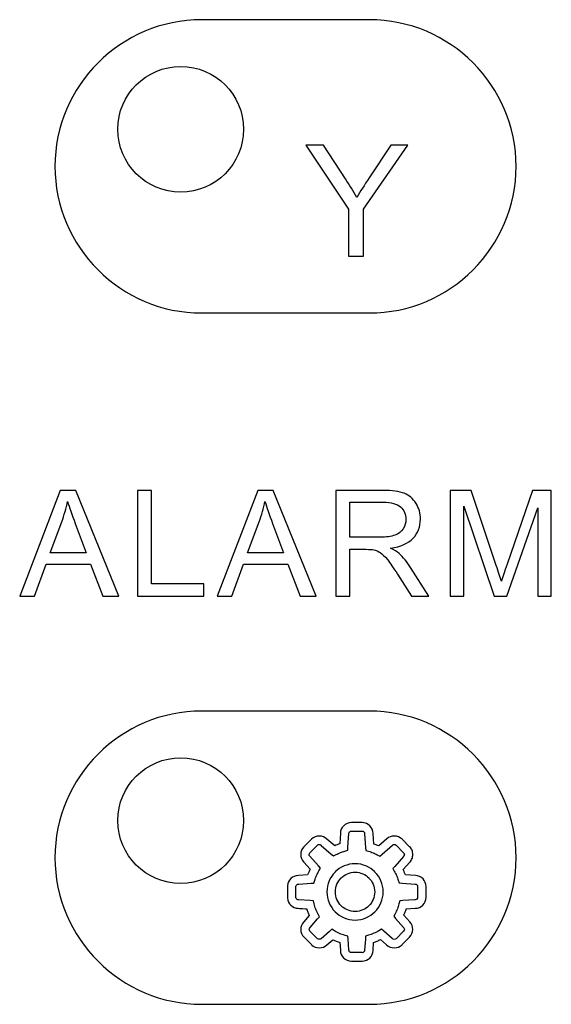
# Model space of a CAD drawing. Header units: millimetres. Extents: x 7205 to 9529, y -660 to 140.
# Tile 38 of 193: x 7404 to 7417, y -360 to -336. Entities that reach past the tile are written whole.
import ezdxf

# ---------------------------------------------------------------- set-up
doc = ezdxf.new("R2010")
doc.units = ezdxf.units.MM
doc.header["$LTSCALE"] = 3

msp = doc.modelspace()

# ---------------------------------------------------------------- linework, layer by layer
at = {"linetype": 'Continuous', "lineweight": 30}
for centre in [(7408.121, -339.057), (7408.121, -355.557)]:
    msp.add_ellipse(centre, major_axis=(0, 1.5), ratio=1, dxfattribs=at)
for points, knots in [([(7408.621, -336.442), (7408.621, -336.442), (7412.621, -336.442), (7412.621, -336.442), (7412.621, -336.442), (7414.546, -336.442), (7416.121, -338.017), (7416.121, -339.942), (7416.121, -339.942), (7416.121, -339.942), (7416.121, -339.942), (7416.121, -339.942), (7416.121, -339.942), (7416.121, -341.867), (7414.546, -343.442), (7412.621, -343.442), (7412.621, -343.442), (7412.621, -343.442), (7408.621, -343.442), (7408.621, -343.442), (7408.621, -343.442), (7406.696, -343.442), (7405.121, -341.867), (7405.121, -339.942), (7405.121, -339.942), (7405.121, -339.942), (7405.121, -339.942), (7405.121, -339.942), (7405.121, -339.942), (7405.121, -338.017), (7406.696, -336.442), (7408.621, -336.442)], [0, 0, 0, 0, 0.111111, 0.111111, 0.111111, 0.111111, 0.222222, 0.222222, 0.222222, 0.222222, 0.333333, 0.333333, 0.333333, 0.333333, 0.444444, 0.444444, 0.444444, 0.444444, 0.555556, 0.555556, 0.555556, 0.555556, 0.666667, 0.666667, 0.666667, 0.666667, 0.777778, 0.777778, 0.777778, 0.777778, 1, 1, 1, 1]), ([(7412.127, -342.087), (7412.127, -342.087), (7412.127, -340.963), (7412.127, -340.963), (7412.127, -340.963), (7412.127, -340.963), (7411.105, -339.435), (7411.105, -339.435), (7411.105, -339.435), (7411.105, -339.435), (7411.527, -339.435), (7411.527, -339.435), (7411.527, -339.435), (7411.527, -339.435), (7412.051, -340.237), (7412.051, -340.237), (7412.051, -340.237), (7412.149, -340.386), (7412.239, -340.535), (7412.322, -340.684), (7412.322, -340.684), (7412.403, -340.545), (7412.501, -340.389), (7412.615, -340.216), (7412.615, -340.216), (7412.615, -340.216), (7413.129, -339.435), (7413.129, -339.435), (7413.129, -339.435), (7413.129, -339.435), (7413.538, -339.435), (7413.538, -339.435), (7413.538, -339.435), (7413.538, -339.435), (7412.479, -340.963), (7412.479, -340.963), (7412.479, -340.963), (7412.479, -340.963), (7412.479, -342.087), (7412.479, -342.087), (7412.479, -342.087), (7412.479, -342.087), (7412.127, -342.087), (7412.127, -342.087)], [0, 0, 0, 0, 0.083333, 0.083333, 0.083333, 0.083333, 0.166667, 0.166667, 0.166667, 0.166667, 0.25, 0.25, 0.25, 0.25, 0.333333, 0.333333, 0.333333, 0.333333, 0.416667, 0.416667, 0.416667, 0.416667, 0.5, 0.5, 0.5, 0.5, 0.583333, 0.583333, 0.583333, 0.583333, 0.666667, 0.666667, 0.666667, 0.666667, 0.75, 0.75, 0.75, 0.75, 0.833333, 0.833333, 0.833333, 0.833333, 1, 1, 1, 1]), ([(7404.281, -350.204), (7404.281, -350.204), (7405.25, -347.678), (7405.25, -347.678), (7405.25, -347.678), (7405.25, -347.678), (7405.618, -347.678), (7405.618, -347.678), (7405.618, -347.678), (7405.618, -347.678), (7406.646, -350.204), (7406.646, -350.204), (7406.646, -350.204), (7406.646, -350.204), (7406.265, -350.204), (7406.265, -350.204), (7406.265, -350.204), (7406.265, -350.204), (7405.973, -349.438), (7405.973, -349.438), (7405.973, -349.438), (7405.973, -349.438), (7404.91, -349.438), (7404.91, -349.438), (7404.91, -349.438), (7404.91, -349.438), (7404.636, -350.204), (7404.636, -350.204), (7404.636, -350.204), (7404.636, -350.204), (7404.281, -350.204), (7404.281, -350.204)], [0, 0, 0, 0, 0.111111, 0.111111, 0.111111, 0.111111, 0.222222, 0.222222, 0.222222, 0.222222, 0.333333, 0.333333, 0.333333, 0.333333, 0.444444, 0.444444, 0.444444, 0.444444, 0.555556, 0.555556, 0.555556, 0.555556, 0.666667, 0.666667, 0.666667, 0.666667, 0.777778, 0.777778, 0.777778, 0.777778, 1, 1, 1, 1]), ([(7407.093, -350.204), (7407.093, -350.204), (7407.093, -347.678), (7407.093, -347.678), (7407.093, -347.678), (7407.093, -347.678), (7407.428, -347.678), (7407.428, -347.678), (7407.428, -347.678), (7407.428, -347.678), (7407.428, -349.907), (7407.428, -349.907), (7407.428, -349.907), (7407.428, -349.907), (7408.67, -349.907), (7408.67, -349.907), (7408.67, -349.907), (7408.67, -349.907), (7408.67, -350.204), (7408.67, -350.204), (7408.67, -350.204), (7408.67, -350.204), (7407.093, -350.204), (7407.093, -350.204)], [0, 0, 0, 0, 0.142857, 0.142857, 0.142857, 0.142857, 0.285714, 0.285714, 0.285714, 0.285714, 0.428571, 0.428571, 0.428571, 0.428571, 0.571429, 0.571429, 0.571429, 0.571429, 0.714286, 0.714286, 0.714286, 0.714286, 1, 1, 1, 1]), ([(7408.988, -350.204), (7408.988, -350.204), (7409.957, -347.678), (7409.957, -347.678), (7409.957, -347.678), (7409.957, -347.678), (7410.325, -347.678), (7410.325, -347.678), (7410.325, -347.678), (7410.325, -347.678), (7411.353, -350.204), (7411.353, -350.204), (7411.353, -350.204), (7411.353, -350.204), (7410.972, -350.204), (7410.972, -350.204), (7410.972, -350.204), (7410.972, -350.204), (7410.68, -349.438), (7410.68, -349.438), (7410.68, -349.438), (7410.68, -349.438), (7409.617, -349.438), (7409.617, -349.438), (7409.617, -349.438), (7409.617, -349.438), (7409.343, -350.204), (7409.343, -350.204), (7409.343, -350.204), (7409.343, -350.204), (7408.988, -350.204), (7408.988, -350.204)], [0, 0, 0, 0, 0.111111, 0.111111, 0.111111, 0.111111, 0.222222, 0.222222, 0.222222, 0.222222, 0.333333, 0.333333, 0.333333, 0.333333, 0.444444, 0.444444, 0.444444, 0.444444, 0.555556, 0.555556, 0.555556, 0.555556, 0.666667, 0.666667, 0.666667, 0.666667, 0.777778, 0.777778, 0.777778, 0.777778, 1, 1, 1, 1]), ([(7411.821, -350.204), (7411.821, -350.204), (7411.821, -347.678), (7411.821, -347.678), (7411.821, -347.678), (7411.821, -347.678), (7412.941, -347.678), (7412.941, -347.678), (7412.941, -347.678), (7413.166, -347.678), (7413.337, -347.701), (7413.454, -347.746), (7413.454, -347.746), (7413.571, -347.791), (7413.664, -347.871), (7413.734, -347.986), (7413.734, -347.986), (7413.804, -348.1), (7413.839, -348.227), (7413.839, -348.366), (7413.839, -348.366), (7413.839, -348.546), (7413.781, -348.697), (7413.665, -348.82), (7413.665, -348.82), (7413.549, -348.942), (7413.37, -349.02), (7413.128, -349.054), (7413.128, -349.054), (7413.217, -349.096), (7413.284, -349.138), (7413.33, -349.179), (7413.33, -349.179), (7413.427, -349.269), (7413.52, -349.381), (7413.606, -349.516), (7413.606, -349.516), (7413.606, -349.516), (7414.043, -350.204), (7414.043, -350.204), (7414.043, -350.204), (7414.043, -350.204), (7413.626, -350.204), (7413.626, -350.204), (7413.626, -350.204), (7413.626, -350.204), (7413.292, -349.678), (7413.292, -349.678), (7413.292, -349.678), (7413.195, -349.526), (7413.114, -349.41), (7413.051, -349.329), (7413.051, -349.329), (7412.988, -349.249), (7412.931, -349.193), (7412.881, -349.161), (7412.881, -349.161), (7412.832, -349.129), (7412.781, -349.107), (7412.729, -349.094), (7412.729, -349.094), (7412.691, -349.086), (7412.63, -349.082), (7412.543, -349.082), (7412.543, -349.082), (7412.543, -349.082), (7412.156, -349.082), (7412.156, -349.082), (7412.156, -349.082), (7412.156, -349.082), (7412.156, -350.204), (7412.156, -350.204), (7412.156, -350.204), (7412.156, -350.204), (7411.821, -350.204), (7411.821, -350.204)], [0, 0, 0, 0, 0.05, 0.05, 0.05, 0.05, 0.1, 0.1, 0.1, 0.1, 0.15, 0.15, 0.15, 0.15, 0.2, 0.2, 0.2, 0.2, 0.25, 0.25, 0.25, 0.25, 0.3, 0.3, 0.3, 0.3, 0.35, 0.35, 0.35, 0.35, 0.4, 0.4, 0.4, 0.4, 0.45, 0.45, 0.45, 0.45, 0.5, 0.5, 0.5, 0.5, 0.55, 0.55, 0.55, 0.55, 0.6, 0.6, 0.6, 0.6, 0.65, 0.65, 0.65, 0.65, 0.7, 0.7, 0.7, 0.7, 0.75, 0.75, 0.75, 0.75, 0.8, 0.8, 0.8, 0.8, 0.85, 0.85, 0.85, 0.85, 0.9, 0.9, 0.9, 0.9, 1, 1, 1, 1]), ([(7414.551, -350.204), (7414.551, -350.204), (7414.551, -347.678), (7414.551, -347.678), (7414.551, -347.678), (7414.551, -347.678), (7415.052, -347.678), (7415.052, -347.678), (7415.052, -347.678), (7415.052, -347.678), (7415.649, -349.466), (7415.649, -349.466), (7415.649, -349.466), (7415.704, -349.632), (7415.744, -349.757), (7415.769, -349.84), (7415.769, -349.84), (7415.798, -349.748), (7415.844, -349.613), (7415.905, -349.435), (7415.905, -349.435), (7415.905, -349.435), (7416.513, -347.678), (7416.513, -347.678), (7416.513, -347.678), (7416.513, -347.678), (7416.96, -347.678), (7416.96, -347.678), (7416.96, -347.678), (7416.96, -347.678), (7416.96, -350.204), (7416.96, -350.204), (7416.96, -350.204), (7416.96, -350.204), (7416.639, -350.204), (7416.639, -350.204), (7416.639, -350.204), (7416.639, -350.204), (7416.639, -348.09), (7416.639, -348.09), (7416.639, -348.09), (7416.639, -348.09), (7415.902, -350.204), (7415.902, -350.204), (7415.902, -350.204), (7415.902, -350.204), (7415.601, -350.204), (7415.601, -350.204), (7415.601, -350.204), (7415.601, -350.204), (7414.872, -348.052), (7414.872, -348.052), (7414.872, -348.052), (7414.872, -348.052), (7414.872, -350.204), (7414.872, -350.204), (7414.872, -350.204), (7414.872, -350.204), (7414.551, -350.204), (7414.551, -350.204)], [0, 0, 0, 0, 0.0625, 0.0625, 0.0625, 0.0625, 0.125, 0.125, 0.125, 0.125, 0.1875, 0.1875, 0.1875, 0.1875, 0.25, 0.25, 0.25, 0.25, 0.3125, 0.3125, 0.3125, 0.3125, 0.375, 0.375, 0.375, 0.375, 0.4375, 0.4375, 0.4375, 0.4375, 0.5, 0.5, 0.5, 0.5, 0.5625, 0.5625, 0.5625, 0.5625, 0.625, 0.625, 0.625, 0.625, 0.6875, 0.6875, 0.6875, 0.6875, 0.75, 0.75, 0.75, 0.75, 0.8125, 0.8125, 0.8125, 0.8125, 0.875, 0.875, 0.875, 0.875, 1, 1, 1, 1]), ([(7405.008, -349.166), (7405.008, -349.166), (7405.869, -349.166), (7405.869, -349.166), (7405.869, -349.166), (7405.869, -349.166), (7405.605, -348.466), (7405.605, -348.466), (7405.605, -348.466), (7405.526, -348.253), (7405.466, -348.078), (7405.424, -347.939), (7405.424, -347.939), (7405.389, -348.103), (7405.343, -348.265), (7405.285, -348.425), (7405.285, -348.425), (7405.285, -348.425), (7405.008, -349.166), (7405.008, -349.166)], [0, 0, 0, 0, 0.166667, 0.166667, 0.166667, 0.166667, 0.333333, 0.333333, 0.333333, 0.333333, 0.5, 0.5, 0.5, 0.5, 0.666667, 0.666667, 0.666667, 0.666667, 1, 1, 1, 1]), ([(7409.715, -349.166), (7409.715, -349.166), (7410.576, -349.166), (7410.576, -349.166), (7410.576, -349.166), (7410.576, -349.166), (7410.312, -348.466), (7410.312, -348.466), (7410.312, -348.466), (7410.233, -348.253), (7410.173, -348.078), (7410.131, -347.939), (7410.131, -347.939), (7410.096, -348.103), (7410.05, -348.265), (7409.992, -348.425), (7409.992, -348.425), (7409.992, -348.425), (7409.715, -349.166), (7409.715, -349.166)], [0, 0, 0, 0, 0.166667, 0.166667, 0.166667, 0.166667, 0.333333, 0.333333, 0.333333, 0.333333, 0.5, 0.5, 0.5, 0.5, 0.666667, 0.666667, 0.666667, 0.666667, 1, 1, 1, 1]), ([(7412.156, -348.793), (7412.156, -348.793), (7412.874, -348.793), (7412.874, -348.793), (7412.874, -348.793), (7413.026, -348.793), (7413.145, -348.777), (7413.231, -348.745), (7413.231, -348.745), (7413.317, -348.714), (7413.382, -348.663), (7413.426, -348.593), (7413.426, -348.593), (7413.471, -348.524), (7413.493, -348.449), (7413.493, -348.367), (7413.493, -348.367), (7413.493, -348.247), (7413.45, -348.149), (7413.364, -348.072), (7413.364, -348.072), (7413.277, -347.995), (7413.141, -347.956), (7412.955, -347.956), (7412.955, -347.956), (7412.955, -347.956), (7412.156, -347.956), (7412.156, -347.956), (7412.156, -347.956), (7412.156, -347.956), (7412.156, -348.793), (7412.156, -348.793)], [0, 0, 0, 0, 0.111111, 0.111111, 0.111111, 0.111111, 0.222222, 0.222222, 0.222222, 0.222222, 0.333333, 0.333333, 0.333333, 0.333333, 0.444444, 0.444444, 0.444444, 0.444444, 0.555556, 0.555556, 0.555556, 0.555556, 0.666667, 0.666667, 0.666667, 0.666667, 0.777778, 0.777778, 0.777778, 0.777778, 1, 1, 1, 1]), ([(7408.621, -352.942), (7408.621, -352.942), (7412.621, -352.942), (7412.621, -352.942), (7412.621, -352.942), (7414.546, -352.942), (7416.121, -354.517), (7416.121, -356.442), (7416.121, -356.442), (7416.121, -356.442), (7416.121, -356.442), (7416.121, -356.442), (7416.121, -356.442), (7416.121, -358.367), (7414.546, -359.942), (7412.621, -359.942), (7412.621, -359.942), (7412.621, -359.942), (7408.621, -359.942), (7408.621, -359.942), (7408.621, -359.942), (7406.696, -359.942), (7405.121, -358.367), (7405.121, -356.442), (7405.121, -356.442), (7405.121, -356.442), (7405.121, -356.442), (7405.121, -356.442), (7405.121, -356.442), (7405.121, -354.517), (7406.696, -352.942), (7408.621, -352.942)], [0, 0, 0, 0, 0.111111, 0.111111, 0.111111, 0.111111, 0.222222, 0.222222, 0.222222, 0.222222, 0.333333, 0.333333, 0.333333, 0.333333, 0.444444, 0.444444, 0.444444, 0.444444, 0.555556, 0.555556, 0.555556, 0.555556, 0.666667, 0.666667, 0.666667, 0.666667, 0.777778, 0.777778, 0.777778, 0.777778, 1, 1, 1, 1]), ([(7412.448, -358.912), (7412.448, -358.912), (7412.192, -358.912), (7412.192, -358.912), (7412.192, -358.912), (7412.12, -358.912), (7412.055, -358.882), (7412.007, -358.835), (7412.007, -358.835), (7411.96, -358.788), (7411.931, -358.722), (7411.93, -358.65), (7411.93, -358.65), (7411.93, -358.65), (7411.918, -358.47), (7411.918, -358.47), (7411.918, -358.47), (7411.89, -358.46), (7411.861, -358.449), (7411.832, -358.437), (7411.832, -358.437), (7411.832, -358.437), (7411.832, -358.438), (7411.832, -358.438), (7411.832, -358.438), (7411.805, -358.426), (7411.777, -358.413), (7411.749, -358.399), (7411.749, -358.399), (7411.749, -358.399), (7411.608, -358.523), (7411.608, -358.523), (7411.608, -358.523), (7411.608, -358.523), (7411.608, -358.523), (7411.608, -358.523), (7411.608, -358.523), (7411.608, -358.523), (7411.607, -358.523), (7411.607, -358.523), (7411.607, -358.523), (7411.607, -358.523), (7411.607, -358.523), (7411.607, -358.523), (7411.607, -358.523), (7411.607, -358.523), (7411.606, -358.524), (7411.606, -358.524), (7411.606, -358.524), (7411.561, -358.568), (7411.495, -358.592), (7411.429, -358.592), (7411.429, -358.592), (7411.429, -358.592), (7411.429, -358.592), (7411.429, -358.592), (7411.429, -358.592), (7411.363, -358.592), (7411.294, -358.569), (7411.243, -358.519), (7411.243, -358.519), (7411.243, -358.519), (7411.243, -358.519), (7411.243, -358.519), (7411.243, -358.519), (7411.243, -358.519), (7411.242, -358.518), (7411.242, -358.518), (7411.242, -358.518), (7411.242, -358.518), (7411.242, -358.518), (7411.242, -358.518), (7411.242, -358.518), (7411.242, -358.518), (7411.062, -358.338), (7411.062, -358.338), (7411.062, -358.338), (7411.062, -358.338), (7411.062, -358.338), (7411.062, -358.338), (7411.062, -358.338), (7411.011, -358.287), (7410.985, -358.22), (7410.985, -358.153), (7410.985, -358.153), (7410.985, -358.153), (7410.985, -358.153), (7410.985, -358.153), (7410.985, -358.153), (7410.985, -358.088), (7411.009, -358.023), (7411.057, -357.973), (7411.057, -357.973), (7411.057, -357.973), (7411.057, -357.973), (7411.057, -357.973), (7411.057, -357.973), (7411.057, -357.973), (7411.189, -357.821), (7411.189, -357.821), (7411.189, -357.821), (7411.176, -357.795), (7411.165, -357.768), (7411.154, -357.741), (7411.154, -357.741), (7411.144, -357.715), (7411.135, -357.689), (7411.127, -357.662), (7411.127, -357.662), (7411.127, -357.662), (7410.922, -357.649), (7410.922, -357.649), (7410.922, -357.649), (7410.922, -357.649), (7410.921, -357.649), (7410.921, -357.649), (7410.921, -357.649), (7410.855, -357.649), (7410.794, -357.621), (7410.748, -357.577), (7410.748, -357.577), (7410.703, -357.534), (7410.672, -357.474), (7410.667, -357.408), (7410.667, -357.408), (7410.667, -357.408), (7410.667, -357.4), (7410.667, -357.4), (7410.667, -357.4), (7410.667, -357.4), (7410.667, -357.119), (7410.667, -357.119), (7410.667, -357.119), (7410.667, -357.119), (7410.667, -357.111), (7410.667, -357.111), (7410.667, -357.111), (7410.672, -357.043), (7410.704, -356.983), (7410.751, -356.939), (7410.751, -356.939), (7410.797, -356.897), (7410.859, -356.87), (7410.927, -356.87), (7410.927, -356.87), (7410.927, -356.87), (7411.148, -356.855), (7411.148, -356.855), (7411.148, -356.855), (7411.157, -356.831), (7411.167, -356.807), (7411.177, -356.785), (7411.177, -356.785), (7411.177, -356.785), (7411.177, -356.784), (7411.177, -356.784), (7411.177, -356.784), (7411.186, -356.763), (7411.197, -356.741), (7411.208, -356.719), (7411.208, -356.719), (7411.208, -356.719), (7411.056, -356.546), (7411.056, -356.546), (7411.056, -356.546), (7411.056, -356.546), (7411.056, -356.546), (7411.056, -356.546), (7411.056, -356.546), (7411.056, -356.546), (7411.056, -356.546), (7411.056, -356.546), (7411.056, -356.546), (7411.007, -356.497), (7410.983, -356.431), (7410.984, -356.364), (7410.984, -356.364), (7410.985, -356.298), (7411.01, -356.231), (7411.06, -356.181), (7411.06, -356.181), (7411.06, -356.181), (7411.06, -356.18), (7411.06, -356.18), (7411.06, -356.18), (7411.06, -356.18), (7411.06, -356.18), (7411.06, -356.18), (7411.06, -356.18), (7411.06, -356.18), (7411.061, -356.18), (7411.061, -356.18), (7411.061, -356.18), (7411.061, -356.18), (7411.241, -356), (7411.241, -356), (7411.241, -356), (7411.241, -356), (7411.241, -356), (7411.241, -356), (7411.241, -356), (7411.291, -355.95), (7411.359, -355.925), (7411.426, -355.925), (7411.426, -355.925), (7411.493, -355.925), (7411.56, -355.949), (7411.61, -355.999), (7411.61, -355.999), (7411.61, -355.999), (7411.794, -356.159), (7411.794, -356.159), (7411.794, -356.159), (7411.814, -356.15), (7411.834, -356.142), (7411.855, -356.133), (7411.855, -356.133), (7411.874, -356.126), (7411.894, -356.118), (7411.914, -356.112), (7411.914, -356.112), (7411.914, -356.112), (7411.931, -355.86), (7411.931, -355.86), (7411.931, -355.86), (7411.931, -355.86), (7411.931, -355.86), (7411.931, -355.86), (7411.931, -355.86), (7411.931, -355.791), (7411.96, -355.727), (7412.008, -355.68), (7412.008, -355.68), (7412.055, -355.634), (7412.12, -355.605), (7412.192, -355.605), (7412.192, -355.605), (7412.192, -355.605), (7412.192, -355.605), (7412.192, -355.605), (7412.192, -355.605), (7412.192, -355.605), (7412.192, -355.605), (7412.192, -355.605), (7412.192, -355.605), (7412.192, -355.605), (7412.447, -355.605), (7412.447, -355.605), (7412.447, -355.605), (7412.519, -355.605), (7412.585, -355.634), (7412.632, -355.682), (7412.632, -355.682), (7412.632, -355.682), (7412.633, -355.682), (7412.633, -355.682), (7412.633, -355.682), (7412.68, -355.729), (7412.709, -355.794), (7412.71, -355.866), (7412.71, -355.866), (7412.71, -355.866), (7412.727, -356.116), (7412.727, -356.116), (7412.727, -356.116), (7412.746, -356.123), (7412.766, -356.13), (7412.785, -356.138), (7412.785, -356.138), (7412.804, -356.146), (7412.824, -356.154), (7412.843, -356.163), (7412.843, -356.163), (7412.843, -356.163), (7413.035, -355.995), (7413.035, -355.995), (7413.035, -355.995), (7413.035, -355.995), (7413.035, -355.995), (7413.035, -355.995), (7413.035, -355.995), (7413.035, -355.995), (7413.036, -355.995), (7413.036, -355.995), (7413.036, -355.995), (7413.036, -355.995), (7413.036, -355.995), (7413.036, -355.995), (7413.036, -355.995), (7413.036, -355.995), (7413.037, -355.993), (7413.037, -355.993), (7413.037, -355.993), (7413.082, -355.949), (7413.149, -355.926), (7413.215, -355.926), (7413.215, -355.926), (7413.28, -355.926), (7413.35, -355.949), (7413.4, -355.999), (7413.4, -355.999), (7413.4, -355.999), (7413.401, -355.999), (7413.401, -355.999), (7413.401, -355.999), (7413.401, -355.999), (7413.401, -355.999), (7413.401, -355.999), (7413.401, -355.999), (7413.401, -355.999), (7413.582, -356.18), (7413.582, -356.18), (7413.582, -356.18), (7413.582, -356.18), (7413.581, -356.18), (7413.581, -356.18), (7413.581, -356.18), (7413.606, -356.205), (7413.625, -356.234), (7413.638, -356.265), (7413.638, -356.265), (7413.638, -356.265), (7413.638, -356.265), (7413.638, -356.265), (7413.638, -356.265), (7413.651, -356.297), (7413.658, -356.331), (7413.658, -356.365), (7413.658, -356.365), (7413.658, -356.4), (7413.651, -356.434), (7413.638, -356.466), (7413.638, -356.466), (7413.638, -356.466), (7413.638, -356.465), (7413.638, -356.465), (7413.638, -356.465), (7413.625, -356.496), (7413.607, -356.524), (7413.584, -356.548), (7413.584, -356.548), (7413.584, -356.548), (7413.426, -356.728), (7413.426, -356.728), (7413.426, -356.728), (7413.436, -356.748), (7413.445, -356.768), (7413.454, -356.789), (7413.454, -356.789), (7413.454, -356.789), (7413.454, -356.789), (7413.454, -356.789), (7413.454, -356.789), (7413.463, -356.81), (7413.472, -356.832), (7413.48, -356.854), (7413.48, -356.854), (7413.48, -356.854), (7413.72, -356.87), (7413.72, -356.87), (7413.72, -356.87), (7413.79, -356.87), (7413.854, -356.901), (7413.901, -356.95), (7413.901, -356.95), (7413.946, -356.997), (7413.975, -357.061), (7413.975, -357.132), (7413.975, -357.132), (7413.975, -357.132), (7413.975, -357.387), (7413.975, -357.387), (7413.975, -357.387), (7413.975, -357.459), (7413.945, -357.525), (7413.898, -357.572), (7413.898, -357.572), (7413.898, -357.572), (7413.898, -357.572), (7413.898, -357.572), (7413.898, -357.572), (7413.85, -357.619), (7413.785, -357.649), (7413.713, -357.649), (7413.713, -357.649), (7413.713, -357.649), (7413.502, -357.663), (7413.502, -357.663), (7413.502, -357.663), (7413.494, -357.688), (7413.486, -357.712), (7413.476, -357.737), (7413.476, -357.737), (7413.476, -357.737), (7413.476, -357.737), (7413.476, -357.737), (7413.476, -357.737), (7413.466, -357.762), (7413.456, -357.787), (7413.445, -357.812), (7413.445, -357.812), (7413.445, -357.812), (7413.585, -357.973), (7413.585, -357.973), (7413.585, -357.973), (7413.585, -357.973), (7413.585, -357.973), (7413.585, -357.973), (7413.585, -357.973), (7413.585, -357.973), (7413.585, -357.973), (7413.585, -357.973), (7413.585, -357.973), (7413.634, -358.021), (7413.658, -358.088), (7413.657, -358.155), (7413.657, -358.155), (7413.656, -358.221), (7413.631, -358.287), (7413.581, -358.338), (7413.581, -358.338), (7413.581, -358.338), (7413.581, -358.338), (7413.581, -358.338), (7413.581, -358.338), (7413.581, -358.338), (7413.581, -358.338), (7413.581, -358.338), (7413.581, -358.338), (7413.581, -358.338), (7413.58, -358.338), (7413.58, -358.338), (7413.58, -358.338), (7413.58, -358.338), (7413.4, -358.518), (7413.4, -358.518), (7413.4, -358.518), (7413.4, -358.518), (7413.4, -358.519), (7413.4, -358.519), (7413.4, -358.519), (7413.35, -358.569), (7413.282, -358.594), (7413.215, -358.594), (7413.215, -358.594), (7413.149, -358.594), (7413.081, -358.569), (7413.031, -358.52), (7413.031, -358.52), (7413.031, -358.52), (7412.888, -358.395), (7412.888, -358.395), (7412.888, -358.395), (7412.861, -358.408), (7412.834, -358.421), (7412.807, -358.433), (7412.807, -358.433), (7412.78, -358.445), (7412.751, -358.456), (7412.723, -358.466), (7412.723, -358.466), (7412.723, -358.466), (7412.709, -358.657), (7412.709, -358.657), (7412.709, -358.657), (7412.709, -358.726), (7412.679, -358.79), (7412.632, -358.837), (7412.632, -358.837), (7412.585, -358.882), (7412.52, -358.911), (7412.448, -358.911), (7412.448, -358.911), (7412.448, -358.911), (7412.448, -358.912), (7412.448, -358.912), (7412.448, -358.912), (7412.448, -358.912), (7412.448, -358.912), (7412.448, -358.912)], [0, 0, 0, 0, 0.008264, 0.008264, 0.008264, 0.008264, 0.016529, 0.016529, 0.016529, 0.016529, 0.024793, 0.024793, 0.024793, 0.024793, 0.033058, 0.033058, 0.033058, 0.033058, 0.041322, 0.041322, 0.041322, 0.041322, 0.049587, 0.049587, 0.049587, 0.049587, 0.057851, 0.057851, 0.057851, 0.057851, 0.066116, 0.066116, 0.066116, 0.066116, 0.07438, 0.07438, 0.07438, 0.07438, 0.082645, 0.082645, 0.082645, 0.082645, 0.090909, 0.090909, 0.090909, 0.090909, 0.099174, 0.099174, 0.099174, 0.099174, 0.107438, 0.107438, 0.107438, 0.107438, 0.115702, 0.115702, 0.115702, 0.115702, 0.123967, 0.123967, 0.123967, 0.123967, 0.132231, 0.132231, 0.132231, 0.132231, 0.140496, 0.140496, 0.140496, 0.140496, 0.14876, 0.14876, 0.14876, 0.14876, 0.157025, 0.157025, 0.157025, 0.157025, 0.165289, 0.165289, 0.165289, 0.165289, 0.173554, 0.173554, 0.173554, 0.173554, 0.181818, 0.181818, 0.181818, 0.181818, 0.190083, 0.190083, 0.190083, 0.190083, 0.198347, 0.198347, 0.198347, 0.198347, 0.206612, 0.206612, 0.206612, 0.206612, 0.214876, 0.214876, 0.214876, 0.214876, 0.22314, 0.22314, 0.22314, 0.223141, 0.231405, 0.231405, 0.231405, 0.231405, 0.239669, 0.239669, 0.239669, 0.239669, 0.247934, 0.247934, 0.247934, 0.247934, 0.256198, 0.256198, 0.256198, 0.256198, 0.264463, 0.264463, 0.264463, 0.264463, 0.272727, 0.272727, 0.272727, 0.272727, 0.280992, 0.280992, 0.280992, 0.280992, 0.289256, 0.289256, 0.289256, 0.289256, 0.297521, 0.297521, 0.297521, 0.297521, 0.305785, 0.305785, 0.305785, 0.305785, 0.31405, 0.31405, 0.31405, 0.31405, 0.322314, 0.322314, 0.322314, 0.322314, 0.330579, 0.330579, 0.330579, 0.330579, 0.338843, 0.338843, 0.338843, 0.338843, 0.347107, 0.347107, 0.347107, 0.347107, 0.355372, 0.355372, 0.355372, 0.355372, 0.363636, 0.363636, 0.363636, 0.363636, 0.371901, 0.371901, 0.371901, 0.371901, 0.380165, 0.380165, 0.380165, 0.380165, 0.38843, 0.38843, 0.38843, 0.38843, 0.396694, 0.396694, 0.396694, 0.396694, 0.404959, 0.404959, 0.404959, 0.404959, 0.413223, 0.413223, 0.413223, 0.413223, 0.421488, 0.421488, 0.421488, 0.421488, 0.429752, 0.429752, 0.429752, 0.429752, 0.438017, 0.438017, 0.438017, 0.438017, 0.446281, 0.446281, 0.446281, 0.446281, 0.454545, 0.454545, 0.454545, 0.454545, 0.46281, 0.46281, 0.46281, 0.46281, 0.471074, 0.471074, 0.471074, 0.471074, 0.479339, 0.479339, 0.479339, 0.479339, 0.487603, 0.487603, 0.487603, 0.487603, 0.495868, 0.495868, 0.495868, 0.495868, 0.504132, 0.504132, 0.504132, 0.504132, 0.512397, 0.512397, 0.512397, 0.512397, 0.520661, 0.520661, 0.520661, 0.520661, 0.528926, 0.528926, 0.528926, 0.528926, 0.53719, 0.53719, 0.53719, 0.53719, 0.545455, 0.545455, 0.545455, 0.545455, 0.553719, 0.553719, 0.553719, 0.553719, 0.561983, 0.561983, 0.561983, 0.561983, 0.570248, 0.570248, 0.570248, 0.570248, 0.578512, 0.578512, 0.578512, 0.578512, 0.586777, 0.586777, 0.586777, 0.586777, 0.595041, 0.595041, 0.595041, 0.595041, 0.603306, 0.603306, 0.603306, 0.603306, 0.61157, 0.61157, 0.61157, 0.61157, 0.619835, 0.619835, 0.619835, 0.619835, 0.628099, 0.628099, 0.628099, 0.628099, 0.636364, 0.636364, 0.636364, 0.636364, 0.644628, 0.644628, 0.644628, 0.644628, 0.652893, 0.652893, 0.652893, 0.652893, 0.661157, 0.661157, 0.661157, 0.661157, 0.669421, 0.669421, 0.669421, 0.669421, 0.677686, 0.677686, 0.677686, 0.677686, 0.68595, 0.68595, 0.68595, 0.68595, 0.694215, 0.694215, 0.694215, 0.694215, 0.702479, 0.702479, 0.702479, 0.702479, 0.710744, 0.710744, 0.710744, 0.710744, 0.719008, 0.719008, 0.719008, 0.719008, 0.727273, 0.727273, 0.727273, 0.727273, 0.735537, 0.735537, 0.735537, 0.735537, 0.743802, 0.743802, 0.743802, 0.743802, 0.752066, 0.752066, 0.752066, 0.752066, 0.760331, 0.760331, 0.760331, 0.760331, 0.768595, 0.768595, 0.768595, 0.768595, 0.77686, 0.77686, 0.77686, 0.77686, 0.785124, 0.785124, 0.785124, 0.785124, 0.793388, 0.793388, 0.793388, 0.793388, 0.801653, 0.801653, 0.801653, 0.801653, 0.809917, 0.809917, 0.809917, 0.809917, 0.818182, 0.818182, 0.818182, 0.818182, 0.826446, 0.826446, 0.826446, 0.826446, 0.834711, 0.834711, 0.834711, 0.834711, 0.842975, 0.842975, 0.842975, 0.842975, 0.85124, 0.85124, 0.85124, 0.85124, 0.859504, 0.859504, 0.859504, 0.859504, 0.867769, 0.867769, 0.867769, 0.867769, 0.876033, 0.876033, 0.876033, 0.876033, 0.884298, 0.884298, 0.884298, 0.884298, 0.892562, 0.892562, 0.892562, 0.892562, 0.900826, 0.900826, 0.900826, 0.900826, 0.909091, 0.909091, 0.909091, 0.909091, 0.917355, 0.917355, 0.917355, 0.917355, 0.92562, 0.92562, 0.92562, 0.92562, 0.933884, 0.933884, 0.933884, 0.933884, 0.942149, 0.942149, 0.942149, 0.942149, 0.950413, 0.950413, 0.950413, 0.950413, 0.958678, 0.958678, 0.958678, 0.958678, 0.966942, 0.966942, 0.966942, 0.966942, 0.975207, 0.975207, 0.975207, 0.975207, 0.983471, 0.983471, 0.983471, 0.983471, 1, 1, 1, 1]), ([(7412.192, -358.709), (7412.192, -358.709), (7412.448, -358.709), (7412.448, -358.709), (7412.448, -358.709), (7412.448, -358.709), (7412.448, -358.709), (7412.448, -358.709), (7412.448, -358.709), (7412.448, -358.709), (7412.448, -358.71), (7412.448, -358.71), (7412.448, -358.71), (7412.464, -358.71), (7412.48, -358.703), (7412.491, -358.692), (7412.491, -358.692), (7412.501, -358.682), (7412.507, -358.669), (7412.507, -358.657), (7412.507, -358.657), (7412.507, -358.657), (7412.507, -358.656), (7412.507, -358.656), (7412.507, -358.656), (7412.507, -358.656), (7412.507, -358.65), (7412.507, -358.65), (7412.507, -358.65), (7412.507, -358.65), (7412.526, -358.383), (7412.526, -358.383), (7412.526, -358.383), (7412.526, -358.383), (7412.531, -358.312), (7412.531, -358.312), (7412.531, -358.312), (7412.531, -358.312), (7412.599, -358.293), (7412.599, -358.293), (7412.599, -358.293), (7412.642, -358.28), (7412.685, -358.265), (7412.727, -358.247), (7412.727, -358.247), (7412.77, -358.229), (7412.81, -358.208), (7412.849, -358.185), (7412.849, -358.185), (7412.849, -358.185), (7412.912, -358.148), (7412.912, -358.148), (7412.912, -358.148), (7412.912, -358.148), (7412.967, -358.196), (7412.967, -358.196), (7412.967, -358.196), (7412.967, -358.196), (7413.168, -358.371), (7413.168, -358.371), (7413.168, -358.371), (7413.168, -358.371), (7413.172, -358.376), (7413.172, -358.376), (7413.172, -358.376), (7413.183, -358.386), (7413.199, -358.391), (7413.215, -358.391), (7413.215, -358.391), (7413.231, -358.391), (7413.246, -358.386), (7413.257, -358.375), (7413.257, -358.375), (7413.257, -358.375), (7413.257, -358.375), (7413.257, -358.375), (7413.257, -358.375), (7413.257, -358.375), (7413.438, -358.195), (7413.438, -358.195), (7413.438, -358.195), (7413.438, -358.195), (7413.437, -358.195), (7413.437, -358.195), (7413.437, -358.195), (7413.437, -358.195), (7413.438, -358.195), (7413.438, -358.195), (7413.438, -358.195), (7413.438, -358.195), (7413.438, -358.195), (7413.438, -358.195), (7413.438, -358.195), (7413.438, -358.195), (7413.438, -358.195), (7413.438, -358.195), (7413.438, -358.195), (7413.45, -358.183), (7413.456, -358.168), (7413.456, -358.152), (7413.456, -358.152), (7413.456, -358.139), (7413.451, -358.125), (7413.442, -358.116), (7413.442, -358.116), (7413.442, -358.116), (7413.442, -358.116), (7413.442, -358.116), (7413.442, -358.116), (7413.442, -358.116), (7413.438, -358.111), (7413.438, -358.111), (7413.438, -358.111), (7413.438, -358.111), (7413.248, -357.894), (7413.248, -357.894), (7413.248, -357.894), (7413.248, -357.894), (7413.202, -357.841), (7413.202, -357.841), (7413.202, -357.841), (7413.202, -357.841), (7413.235, -357.78), (7413.235, -357.78), (7413.235, -357.78), (7413.256, -357.742), (7413.273, -357.703), (7413.288, -357.664), (7413.288, -357.664), (7413.288, -357.664), (7413.288, -357.664), (7413.288, -357.664), (7413.288, -357.664), (7413.303, -357.625), (7413.316, -357.584), (7413.326, -357.543), (7413.326, -357.543), (7413.326, -357.543), (7413.344, -357.471), (7413.344, -357.471), (7413.344, -357.471), (7413.344, -357.471), (7413.418, -357.466), (7413.418, -357.466), (7413.418, -357.466), (7413.418, -357.466), (7413.706, -357.447), (7413.706, -357.447), (7413.706, -357.447), (7413.706, -357.447), (7413.713, -357.446), (7413.713, -357.446), (7413.713, -357.446), (7413.729, -357.446), (7413.744, -357.44), (7413.755, -357.429), (7413.755, -357.429), (7413.755, -357.429), (7413.755, -357.429), (7413.755, -357.429), (7413.755, -357.429), (7413.766, -357.418), (7413.772, -357.403), (7413.772, -357.387), (7413.772, -357.387), (7413.772, -357.387), (7413.772, -357.132), (7413.772, -357.132), (7413.772, -357.132), (7413.772, -357.115), (7413.766, -357.1), (7413.755, -357.089), (7413.755, -357.089), (7413.755, -357.089), (7413.755, -357.089), (7413.755, -357.089), (7413.755, -357.089), (7413.746, -357.079), (7413.733, -357.073), (7413.72, -357.073), (7413.72, -357.073), (7413.72, -357.073), (7413.719, -357.073), (7413.719, -357.073), (7413.719, -357.073), (7413.719, -357.073), (7413.713, -357.072), (7413.713, -357.072), (7413.713, -357.072), (7413.713, -357.072), (7413.4, -357.051), (7413.4, -357.051), (7413.4, -357.051), (7413.4, -357.051), (7413.331, -357.046), (7413.331, -357.046), (7413.331, -357.046), (7413.331, -357.046), (7413.31, -356.979), (7413.31, -356.979), (7413.31, -356.979), (7413.299, -356.943), (7413.285, -356.906), (7413.269, -356.87), (7413.269, -356.87), (7413.269, -356.87), (7413.269, -356.87), (7413.269, -356.87), (7413.269, -356.87), (7413.253, -356.834), (7413.235, -356.798), (7413.216, -356.766), (7413.216, -356.766), (7413.216, -356.766), (7413.18, -356.703), (7413.18, -356.703), (7413.18, -356.703), (7413.18, -356.703), (7413.227, -356.649), (7413.227, -356.649), (7413.227, -356.649), (7413.227, -356.649), (7413.434, -356.412), (7413.434, -356.412), (7413.434, -356.412), (7413.434, -356.412), (7413.439, -356.407), (7413.439, -356.407), (7413.439, -356.407), (7413.444, -356.402), (7413.449, -356.395), (7413.452, -356.388), (7413.452, -356.388), (7413.452, -356.388), (7413.452, -356.388), (7413.452, -356.388), (7413.452, -356.388), (7413.454, -356.381), (7413.456, -356.373), (7413.456, -356.365), (7413.456, -356.365), (7413.456, -356.357), (7413.454, -356.349), (7413.452, -356.342), (7413.452, -356.342), (7413.452, -356.342), (7413.452, -356.342), (7413.452, -356.342), (7413.452, -356.342), (7413.449, -356.335), (7413.444, -356.328), (7413.439, -356.323), (7413.439, -356.323), (7413.439, -356.323), (7413.438, -356.323), (7413.438, -356.323), (7413.438, -356.323), (7413.438, -356.323), (7413.258, -356.143), (7413.258, -356.143), (7413.258, -356.143), (7413.258, -356.143), (7413.258, -356.142), (7413.258, -356.142), (7413.258, -356.142), (7413.258, -356.142), (7413.258, -356.142), (7413.258, -356.142), (7413.258, -356.142), (7413.248, -356.132), (7413.232, -356.128), (7413.215, -356.128), (7413.215, -356.128), (7413.199, -356.128), (7413.185, -356.131), (7413.179, -356.138), (7413.179, -356.138), (7413.179, -356.138), (7413.179, -356.138), (7413.179, -356.138), (7413.179, -356.138), (7413.179, -356.138), (7413.179, -356.138), (7413.179, -356.138), (7413.179, -356.138), (7413.179, -356.138), (7413.173, -356.143), (7413.173, -356.143), (7413.173, -356.143), (7413.173, -356.143), (7412.924, -356.36), (7412.924, -356.36), (7412.924, -356.36), (7412.924, -356.36), (7412.871, -356.406), (7412.871, -356.406), (7412.871, -356.406), (7412.871, -356.406), (7412.81, -356.373), (7412.81, -356.373), (7412.81, -356.373), (7412.777, -356.355), (7412.743, -356.339), (7412.709, -356.325), (7412.709, -356.325), (7412.674, -356.311), (7412.639, -356.299), (7412.603, -356.288), (7412.603, -356.288), (7412.603, -356.288), (7412.535, -356.269), (7412.535, -356.269), (7412.535, -356.269), (7412.535, -356.269), (7412.53, -356.198), (7412.53, -356.198), (7412.53, -356.198), (7412.53, -356.198), (7412.508, -355.873), (7412.508, -355.873), (7412.508, -355.873), (7412.508, -355.873), (7412.507, -355.867), (7412.507, -355.867), (7412.507, -355.867), (7412.507, -355.85), (7412.5, -355.835), (7412.49, -355.825), (7412.49, -355.825), (7412.49, -355.825), (7412.49, -355.824), (7412.49, -355.824), (7412.49, -355.824), (7412.479, -355.814), (7412.464, -355.807), (7412.447, -355.807), (7412.447, -355.807), (7412.447, -355.807), (7412.192, -355.807), (7412.192, -355.807), (7412.192, -355.807), (7412.192, -355.807), (7412.192, -355.807), (7412.192, -355.807), (7412.192, -355.807), (7412.192, -355.807), (7412.192, -355.807), (7412.192, -355.807), (7412.192, -355.807), (7412.176, -355.807), (7412.16, -355.814), (7412.149, -355.825), (7412.149, -355.825), (7412.139, -355.834), (7412.133, -355.847), (7412.133, -355.86), (7412.133, -355.86), (7412.133, -355.86), (7412.133, -355.86), (7412.133, -355.86), (7412.133, -355.86), (7412.133, -355.86), (7412.133, -355.867), (7412.133, -355.867), (7412.133, -355.867), (7412.133, -355.867), (7412.111, -356.194), (7412.111, -356.194), (7412.111, -356.194), (7412.111, -356.194), (7412.106, -356.266), (7412.106, -356.266), (7412.106, -356.266), (7412.106, -356.266), (7412.037, -356.285), (7412.037, -356.285), (7412.037, -356.285), (7412, -356.295), (7411.964, -356.307), (7411.929, -356.321), (7411.929, -356.321), (7411.896, -356.334), (7411.862, -356.35), (7411.826, -356.369), (7411.826, -356.369), (7411.826, -356.369), (7411.765, -356.401), (7411.765, -356.401), (7411.765, -356.401), (7411.765, -356.401), (7411.713, -356.356), (7411.713, -356.356), (7411.713, -356.356), (7411.713, -356.356), (7411.474, -356.148), (7411.474, -356.148), (7411.474, -356.148), (7411.474, -356.148), (7411.469, -356.143), (7411.469, -356.143), (7411.469, -356.143), (7411.458, -356.133), (7411.442, -356.127), (7411.426, -356.127), (7411.426, -356.127), (7411.41, -356.127), (7411.394, -356.133), (7411.384, -356.143), (7411.384, -356.143), (7411.384, -356.143), (7411.384, -356.143), (7411.384, -356.143), (7411.384, -356.143), (7411.384, -356.143), (7411.203, -356.323), (7411.203, -356.323), (7411.203, -356.323), (7411.203, -356.323), (7411.204, -356.323), (7411.204, -356.323), (7411.204, -356.323), (7411.204, -356.323), (7411.203, -356.324), (7411.203, -356.324), (7411.203, -356.324), (7411.203, -356.324), (7411.203, -356.323), (7411.203, -356.323), (7411.203, -356.323), (7411.203, -356.323), (7411.203, -356.323), (7411.203, -356.323), (7411.203, -356.323), (7411.191, -356.335), (7411.185, -356.351), (7411.185, -356.366), (7411.185, -356.366), (7411.185, -356.38), (7411.19, -356.394), (7411.199, -356.403), (7411.199, -356.403), (7411.199, -356.403), (7411.199, -356.403), (7411.199, -356.403), (7411.199, -356.403), (7411.199, -356.403), (7411.204, -356.408), (7411.204, -356.408), (7411.204, -356.408), (7411.204, -356.408), (7411.407, -356.64), (7411.407, -356.64), (7411.407, -356.64), (7411.407, -356.64), (7411.455, -356.695), (7411.455, -356.695), (7411.455, -356.695), (7411.455, -356.695), (7411.418, -356.758), (7411.418, -356.758), (7411.418, -356.758), (7411.397, -356.792), (7411.378, -356.829), (7411.362, -356.866), (7411.362, -356.866), (7411.362, -356.866), (7411.361, -356.866), (7411.361, -356.866), (7411.361, -356.866), (7411.345, -356.903), (7411.33, -356.942), (7411.318, -356.98), (7411.318, -356.98), (7411.318, -356.98), (7411.298, -357.047), (7411.298, -357.047), (7411.298, -357.047), (7411.298, -357.047), (7411.229, -357.052), (7411.229, -357.052), (7411.229, -357.052), (7411.229, -357.052), (7410.935, -357.072), (7410.935, -357.072), (7410.935, -357.072), (7410.935, -357.072), (7410.928, -357.072), (7410.928, -357.072), (7410.928, -357.072), (7410.912, -357.072), (7410.898, -357.078), (7410.888, -357.088), (7410.888, -357.088), (7410.878, -357.097), (7410.871, -357.11), (7410.869, -357.123), (7410.869, -357.123), (7410.869, -357.123), (7410.869, -357.396), (7410.869, -357.396), (7410.869, -357.396), (7410.871, -357.41), (7410.878, -357.422), (7410.887, -357.431), (7410.887, -357.431), (7410.896, -357.439), (7410.906, -357.445), (7410.916, -357.446), (7410.916, -357.446), (7410.916, -357.446), (7410.917, -357.446), (7410.917, -357.446), (7410.917, -357.446), (7410.917, -357.446), (7410.929, -357.446), (7410.929, -357.446), (7410.929, -357.446), (7410.929, -357.446), (7411.211, -357.465), (7411.211, -357.465), (7411.211, -357.465), (7411.211, -357.465), (7411.285, -357.47), (7411.285, -357.47), (7411.285, -357.47), (7411.285, -357.47), (7411.302, -357.542), (7411.302, -357.542), (7411.302, -357.542), (7411.313, -357.585), (7411.327, -357.627), (7411.342, -357.668), (7411.342, -357.668), (7411.358, -357.709), (7411.377, -357.749), (7411.398, -357.788), (7411.398, -357.788), (7411.398, -357.788), (7411.432, -357.85), (7411.432, -357.85), (7411.432, -357.85), (7411.432, -357.85), (7411.386, -357.903), (7411.386, -357.903), (7411.386, -357.903), (7411.386, -357.903), (7411.209, -358.105), (7411.209, -358.105), (7411.209, -358.105), (7411.209, -358.105), (7411.205, -358.11), (7411.205, -358.11), (7411.205, -358.11), (7411.193, -358.122), (7411.187, -358.137), (7411.187, -358.153), (7411.187, -358.153), (7411.187, -358.153), (7411.187, -358.153), (7411.187, -358.153), (7411.187, -358.153), (7411.187, -358.168), (7411.193, -358.183), (7411.204, -358.195), (7411.204, -358.195), (7411.204, -358.195), (7411.385, -358.375), (7411.385, -358.375), (7411.385, -358.375), (7411.385, -358.375), (7411.385, -358.375), (7411.385, -358.375), (7411.385, -358.375), (7411.385, -358.375), (7411.386, -358.376), (7411.386, -358.376), (7411.386, -358.376), (7411.386, -358.376), (7411.385, -358.376), (7411.385, -358.376), (7411.385, -358.376), (7411.396, -358.386), (7411.412, -358.39), (7411.429, -358.39), (7411.429, -358.39), (7411.429, -358.39), (7411.429, -358.39), (7411.429, -358.39), (7411.429, -358.39), (7411.445, -358.39), (7411.458, -358.386), (7411.464, -358.38), (7411.464, -358.38), (7411.464, -358.38), (7411.464, -358.38), (7411.464, -358.38), (7411.464, -358.38), (7411.464, -358.38), (7411.465, -358.379), (7411.465, -358.379), (7411.465, -358.379), (7411.465, -358.379), (7411.47, -358.375), (7411.47, -358.375), (7411.47, -358.375), (7411.47, -358.375), (7411.67, -358.2), (7411.67, -358.2), (7411.67, -358.2), (7411.67, -358.2), (7411.724, -358.152), (7411.724, -358.152), (7411.724, -358.152), (7411.724, -358.152), (7411.787, -358.189), (7411.787, -358.189), (7411.787, -358.189), (7411.825, -358.212), (7411.867, -358.233), (7411.91, -358.251), (7411.91, -358.251), (7411.91, -358.251), (7411.91, -358.251), (7411.91, -358.251), (7411.91, -358.251), (7411.951, -358.269), (7411.995, -358.283), (7412.041, -358.296), (7412.041, -358.296), (7412.041, -358.296), (7412.11, -358.315), (7412.11, -358.315), (7412.11, -358.315), (7412.11, -358.315), (7412.115, -358.387), (7412.115, -358.387), (7412.115, -358.387), (7412.115, -358.387), (7412.132, -358.643), (7412.132, -358.643), (7412.132, -358.643), (7412.132, -358.643), (7412.133, -358.65), (7412.133, -358.65), (7412.133, -358.65), (7412.133, -358.666), (7412.14, -358.681), (7412.15, -358.692), (7412.15, -358.692), (7412.161, -358.702), (7412.176, -358.709), (7412.192, -358.709)], [0, 0, 0, 0, 0.006098, 0.006098, 0.006098, 0.006098, 0.012195, 0.012195, 0.012195, 0.012195, 0.018293, 0.018293, 0.018293, 0.018293, 0.02439, 0.02439, 0.02439, 0.02439, 0.030488, 0.030488, 0.030488, 0.030488, 0.036585, 0.036585, 0.036585, 0.036585, 0.042683, 0.042683, 0.042683, 0.042683, 0.04878, 0.04878, 0.04878, 0.04878, 0.054878, 0.054878, 0.054878, 0.054878, 0.060976, 0.060976, 0.060976, 0.060976, 0.067073, 0.067073, 0.067073, 0.067073, 0.073171, 0.073171, 0.073171, 0.073171, 0.079268, 0.079268, 0.079268, 0.079268, 0.085366, 0.085366, 0.085366, 0.085366, 0.091463, 0.091463, 0.091463, 0.091463, 0.097561, 0.097561, 0.097561, 0.097561, 0.103659, 0.103659, 0.103659, 0.103659, 0.109756, 0.109756, 0.109756, 0.109756, 0.115854, 0.115854, 0.115854, 0.115854, 0.121951, 0.121951, 0.121951, 0.121951, 0.128049, 0.128049, 0.128049, 0.128049, 0.134146, 0.134146, 0.134146, 0.134146, 0.140244, 0.140244, 0.140244, 0.140244, 0.146341, 0.146341, 0.146341, 0.146341, 0.152439, 0.152439, 0.152439, 0.152439, 0.158537, 0.158537, 0.158537, 0.158537, 0.164634, 0.164634, 0.164634, 0.164634, 0.170732, 0.170732, 0.170732, 0.170732, 0.176829, 0.176829, 0.176829, 0.176829, 0.182927, 0.182927, 0.182927, 0.182927, 0.189024, 0.189024, 0.189024, 0.189024, 0.195122, 0.195122, 0.195122, 0.195122, 0.20122, 0.20122, 0.20122, 0.20122, 0.207317, 0.207317, 0.207317, 0.207317, 0.213415, 0.213415, 0.213415, 0.213415, 0.219512, 0.219512, 0.219512, 0.219512, 0.22561, 0.22561, 0.22561, 0.22561, 0.231707, 0.231707, 0.231707, 0.231707, 0.237805, 0.237805, 0.237805, 0.237805, 0.243902, 0.243902, 0.243902, 0.243902, 0.25, 0.25, 0.25, 0.25, 0.256098, 0.256098, 0.256098, 0.256098, 0.262195, 0.262195, 0.262195, 0.262195, 0.268293, 0.268293, 0.268293, 0.268293, 0.27439, 0.27439, 0.27439, 0.27439, 0.280488, 0.280488, 0.280488, 0.280488, 0.286585, 0.286585, 0.286585, 0.286585, 0.292683, 0.292683, 0.292683, 0.292683, 0.29878, 0.29878, 0.29878, 0.29878, 0.304878, 0.304878, 0.304878, 0.304878, 0.310976, 0.310976, 0.310976, 0.310976, 0.317073, 0.317073, 0.317073, 0.317073, 0.323171, 0.323171, 0.323171, 0.323171, 0.329268, 0.329268, 0.329268, 0.329268, 0.335366, 0.335366, 0.335366, 0.335366, 0.341463, 0.341463, 0.341463, 0.341463, 0.347561, 0.347561, 0.347561, 0.347561, 0.353659, 0.353659, 0.353659, 0.353659, 0.359756, 0.359756, 0.359756, 0.359756, 0.365854, 0.365854, 0.365854, 0.365854, 0.371951, 0.371951, 0.371951, 0.371951, 0.378049, 0.378049, 0.378049, 0.378049, 0.384146, 0.384146, 0.384146, 0.384146, 0.390244, 0.390244, 0.390244, 0.390244, 0.396341, 0.396341, 0.396341, 0.396341, 0.402439, 0.402439, 0.402439, 0.402439, 0.408537, 0.408537, 0.408537, 0.408537, 0.414634, 0.414634, 0.414634, 0.414634, 0.420732, 0.420732, 0.420732, 0.420732, 0.426829, 0.426829, 0.426829, 0.426829, 0.432927, 0.432927, 0.432927, 0.432927, 0.439024, 0.439024, 0.439024, 0.439024, 0.445122, 0.445122, 0.445122, 0.445122, 0.45122, 0.45122, 0.45122, 0.45122, 0.457317, 0.457317, 0.457317, 0.457317, 0.463415, 0.463415, 0.463415, 0.463415, 0.469512, 0.469512, 0.469512, 0.469512, 0.47561, 0.47561, 0.47561, 0.47561, 0.481707, 0.481707, 0.481707, 0.481707, 0.487805, 0.487805, 0.487805, 0.487805, 0.493902, 0.493902, 0.493902, 0.493902, 0.5, 0.5, 0.5, 0.5, 0.506098, 0.506098, 0.506098, 0.506098, 0.512195, 0.512195, 0.512195, 0.512195, 0.518293, 0.518293, 0.518293, 0.518293, 0.52439, 0.52439, 0.52439, 0.52439, 0.530488, 0.530488, 0.530488, 0.530488, 0.536585, 0.536585, 0.536585, 0.536585, 0.542683, 0.542683, 0.542683, 0.542683, 0.54878, 0.54878, 0.54878, 0.54878, 0.554878, 0.554878, 0.554878, 0.554878, 0.560976, 0.560976, 0.560976, 0.560976, 0.567073, 0.567073, 0.567073, 0.567073, 0.573171, 0.573171, 0.573171, 0.573171, 0.579268, 0.579268, 0.579268, 0.579268, 0.585366, 0.585366, 0.585366, 0.585366, 0.591463, 0.591463, 0.591463, 0.591463, 0.597561, 0.597561, 0.597561, 0.597561, 0.603659, 0.603659, 0.603659, 0.603659, 0.609756, 0.609756, 0.609756, 0.609756, 0.615854, 0.615854, 0.615854, 0.615854, 0.621951, 0.621951, 0.621951, 0.621951, 0.628049, 0.628049, 0.628049, 0.628049, 0.634146, 0.634146, 0.634146, 0.634146, 0.640244, 0.640244, 0.640244, 0.640244, 0.646341, 0.646341, 0.646341, 0.646341, 0.652439, 0.652439, 0.652439, 0.652439, 0.658537, 0.658537, 0.658537, 0.658537, 0.664634, 0.664634, 0.664634, 0.664634, 0.670732, 0.670732, 0.670732, 0.670732, 0.676829, 0.676829, 0.676829, 0.676829, 0.682927, 0.682927, 0.682927, 0.682927, 0.689024, 0.689024, 0.689024, 0.689024, 0.695122, 0.695122, 0.695122, 0.695122, 0.70122, 0.70122, 0.70122, 0.70122, 0.707317, 0.707317, 0.707317, 0.707317, 0.713415, 0.713415, 0.713415, 0.713415, 0.719512, 0.719512, 0.719512, 0.719512, 0.72561, 0.72561, 0.72561, 0.72561, 0.731707, 0.731707, 0.731707, 0.731707, 0.737805, 0.737805, 0.737805, 0.737805, 0.743902, 0.743902, 0.743902, 0.743902, 0.75, 0.75, 0.75, 0.75, 0.756098, 0.756098, 0.756098, 0.756098, 0.762195, 0.762195, 0.762195, 0.762195, 0.768293, 0.768293, 0.768293, 0.768293, 0.77439, 0.77439, 0.77439, 0.77439, 0.780488, 0.780488, 0.780488, 0.780488, 0.786585, 0.786585, 0.786585, 0.786585, 0.792683, 0.792683, 0.792683, 0.792683, 0.79878, 0.79878, 0.79878, 0.79878, 0.804878, 0.804878, 0.804878, 0.804878, 0.810976, 0.810976, 0.810976, 0.810976, 0.817073, 0.817073, 0.817073, 0.817073, 0.823171, 0.823171, 0.823171, 0.823171, 0.829268, 0.829268, 0.829268, 0.829268, 0.835366, 0.835366, 0.835366, 0.835366, 0.841463, 0.841463, 0.841463, 0.841463, 0.847561, 0.847561, 0.847561, 0.847561, 0.853659, 0.853659, 0.853659, 0.853659, 0.859756, 0.859756, 0.859756, 0.859756, 0.865854, 0.865854, 0.865854, 0.865854, 0.871951, 0.871951, 0.871951, 0.871951, 0.878049, 0.878049, 0.878049, 0.878049, 0.884146, 0.884146, 0.884146, 0.884146, 0.890244, 0.890244, 0.890244, 0.890244, 0.896341, 0.896341, 0.896341, 0.896341, 0.902439, 0.902439, 0.902439, 0.902439, 0.908537, 0.908537, 0.908537, 0.908537, 0.914634, 0.914634, 0.914634, 0.914634, 0.920732, 0.920732, 0.920732, 0.920732, 0.926829, 0.926829, 0.926829, 0.926829, 0.932927, 0.932927, 0.932927, 0.932927, 0.939024, 0.939024, 0.939024, 0.939024, 0.945122, 0.945122, 0.945122, 0.945122, 0.95122, 0.95122, 0.95122, 0.95122, 0.957317, 0.957317, 0.957317, 0.957317, 0.963415, 0.963415, 0.963415, 0.963415, 0.969512, 0.969512, 0.969512, 0.969512, 0.97561, 0.97561, 0.97561, 0.97561, 0.981707, 0.981707, 0.981707, 0.981707, 0.987805, 0.987805, 0.987805, 0.987805, 1, 1, 1, 1]), ([(7412.279, -356.587), (7412.465, -356.587), (7412.632, -356.662), (7412.754, -356.783), (7412.754, -356.783), (7412.754, -356.783), (7412.754, -356.784), (7412.754, -356.784), (7412.754, -356.784), (7412.876, -356.905), (7412.951, -357.073), (7412.951, -357.258), (7412.951, -357.258), (7412.951, -357.444), (7412.876, -357.612), (7412.754, -357.733), (7412.754, -357.733), (7412.754, -357.733), (7412.754, -357.733), (7412.754, -357.733), (7412.754, -357.733), (7412.632, -357.854), (7412.465, -357.93), (7412.279, -357.93), (7412.279, -357.93), (7412.094, -357.93), (7411.926, -357.854), (7411.805, -357.733), (7411.805, -357.733), (7411.683, -357.612), (7411.608, -357.444), (7411.608, -357.258), (7411.608, -357.258), (7411.608, -357.073), (7411.683, -356.905), (7411.805, -356.784), (7411.805, -356.784), (7411.805, -356.784), (7411.805, -356.783), (7411.805, -356.783), (7411.805, -356.783), (7411.926, -356.662), (7412.094, -356.587), (7412.279, -356.587)], [0, 0, 0, 0, 0.083333, 0.083333, 0.083333, 0.083333, 0.166667, 0.166667, 0.166667, 0.166667, 0.25, 0.25, 0.25, 0.25, 0.333333, 0.333333, 0.333333, 0.333333, 0.416667, 0.416667, 0.416667, 0.416667, 0.5, 0.5, 0.5, 0.5, 0.583333, 0.583333, 0.583333, 0.583333, 0.666667, 0.666667, 0.666667, 0.666667, 0.75, 0.75, 0.75, 0.75, 0.833333, 0.833333, 0.833333, 0.833333, 1, 1, 1, 1]), ([(7412.611, -356.927), (7412.611, -356.927), (7412.611, -356.926), (7412.611, -356.926), (7412.611, -356.926), (7412.526, -356.842), (7412.409, -356.789), (7412.279, -356.789), (7412.279, -356.789), (7412.15, -356.789), (7412.033, -356.842), (7411.948, -356.927), (7411.948, -356.927), (7411.948, -356.927), (7411.947, -356.926), (7411.947, -356.926), (7411.947, -356.926), (7411.863, -357.011), (7411.81, -357.129), (7411.81, -357.258), (7411.81, -357.258), (7411.81, -357.388), (7411.863, -357.505), (7411.948, -357.59), (7411.948, -357.59), (7412.033, -357.675), (7412.15, -357.727), (7412.279, -357.727), (7412.279, -357.727), (7412.409, -357.727), (7412.526, -357.675), (7412.611, -357.59), (7412.611, -357.59), (7412.611, -357.59), (7412.611, -357.59), (7412.611, -357.59), (7412.611, -357.59), (7412.696, -357.505), (7412.748, -357.388), (7412.748, -357.258), (7412.748, -357.258), (7412.748, -357.129), (7412.696, -357.011), (7412.611, -356.927)], [0, 0, 0, 0, 0.083333, 0.083333, 0.083333, 0.083333, 0.166667, 0.166667, 0.166667, 0.166667, 0.25, 0.25, 0.25, 0.25, 0.333333, 0.333333, 0.333333, 0.333333, 0.416667, 0.416667, 0.416667, 0.416667, 0.5, 0.5, 0.5, 0.5, 0.583333, 0.583333, 0.583333, 0.583333, 0.666667, 0.666667, 0.666667, 0.666667, 0.75, 0.75, 0.75, 0.75, 0.833333, 0.833333, 0.833333, 0.833333, 1, 1, 1, 1])]:
    msp.add_open_spline(points, degree=3, knots=knots, dxfattribs=at)

doc.saveas('drawing.dxf')
